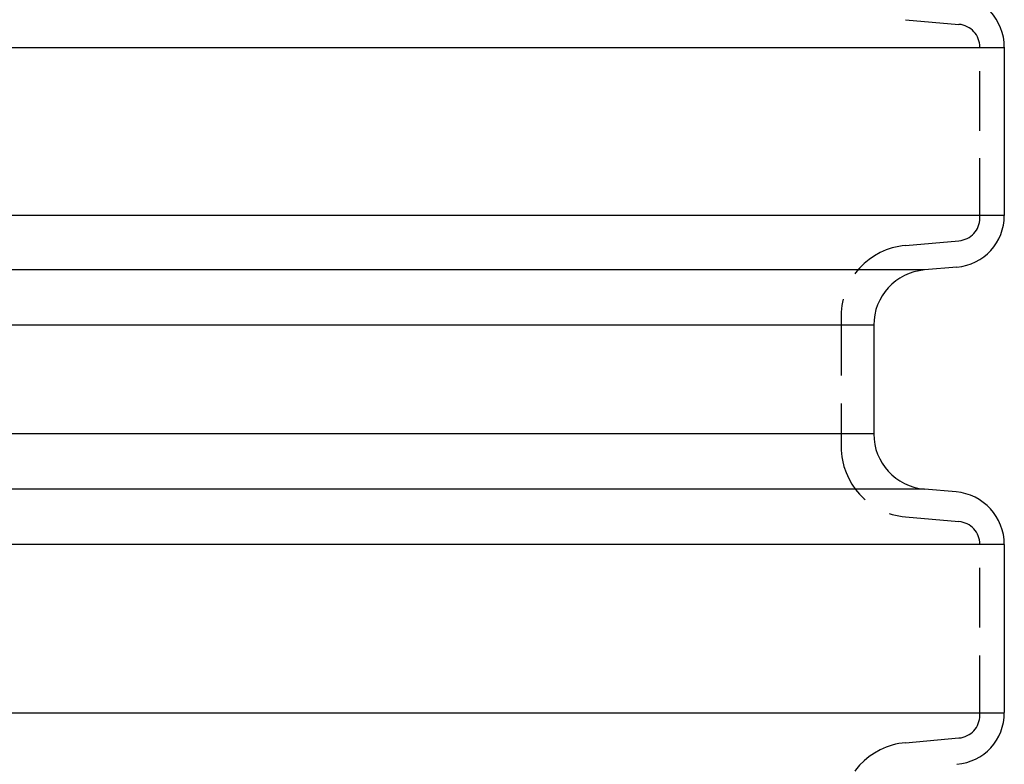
# Model space of a CAD drawing. Header units: millimetres. Extents: x -300186 to 535164, y -28581 to 763383.
# Tile 63 of 256: x 3825 to 3949, y 112579 to 112672. Entities that reach past the tile are written whole.
import ezdxf

# ---------------------------------------------------------------- set-up
doc = ezdxf.new("R2010")
doc.units = ezdxf.units.MM
doc.header["$LTSCALE"] = 10
doc.linetypes.add('HIDDEN1', pattern=[1.1, 0.75, -0.35])
doc.layers.add('CIENKA', color=1, linetype='Continuous')

msp = doc.modelspace()

# ---------------------------------------------------------------- linework, layer by layer
at = {"linetype": 'Continuous'}
for p, q in [((3948.632, 112668.55), (3753.932, 112668.55)), ((3948.632, 112647.528), (3753.932, 112647.528)), ((3938.618, 112640.692), (3753.932, 112640.692)), ((3932.27, 112633.765), (3753.932, 112633.765)), ((3932.27, 112620.144), (3753.932, 112620.144)), ((3938.618, 112613.217), (3753.932, 112613.217)), ((3948.632, 112606.269), (3753.932, 112606.269)), ((3948.632, 112585.135), (3753.932, 112585.135))]:
    msp.add_line(p, q, dxfattribs=at)
at = {"color": 7, "linetype": 'Continuous'}
for p, q in [((3948.632, 112668.606), (3948.632, 112658.123)), ((3948.632, 112658.123), (3948.632, 112647.528)), ((3942.695, 112641.049), (3938.618, 112640.692)), ((3932.27, 112633.765), (3932.27, 112620.144)), ((3942.583, 112612.87), (3938.618, 112613.217)), ((3948.632, 112606.269), (3948.632, 112585.191))]:
    msp.add_line(p, q, dxfattribs=at)
for centre, radius, start, end in [((3942.005, 112668.606), 6.626, 0, 85), ((3942.128, 112647.528), 6.504, 275, 0), ((3939.224, 112633.765), 6.954, 95, 180), ((3939.224, 112620.144), 6.954, 180, 265), ((3942.005, 112606.269), 6.626, 0, 85), ((3942.128, 112585.191), 6.504, 275, 0)]:
    msp.add_arc(centre, radius, start, end, dxfattribs=at)
at = {"layer": 'CIENKA', "color": 3, "linetype": 'HIDDEN1'}
for p, q in [((3936.245, 112672.07), (3942.95, 112671.483)), ((3945.564, 112658.123), (3945.564, 112668.631)), ((3945.564, 112647.202), (3945.564, 112658.123)), ((3936.245, 112643.763), (3942.95, 112644.35)), ((3928.18, 112634.961), (3928.18, 112618.534)), ((3936.245, 112609.733), (3942.95, 112609.146)), ((3945.564, 112584.865), (3945.564, 112606.294)), ((3936.245, 112581.426), (3942.95, 112582.013))]:
    msp.add_line(p, q, dxfattribs=at)
for centre, radius, start, end in [((3942.701, 112668.631), 2.863, 0, 85), ((3942.701, 112647.202), 2.863, 275, 0), ((3937.015, 112634.961), 8.835, 95, 180), ((3937.015, 112618.534), 8.835, 180, 265), ((3942.701, 112606.294), 2.863, 0, 85), ((3942.701, 112584.865), 2.863, 275, 0), ((3937.015, 112572.625), 8.835, 95, 180)]:
    msp.add_arc(centre, radius, start, end, dxfattribs=at)

doc.saveas('drawing.dxf')
